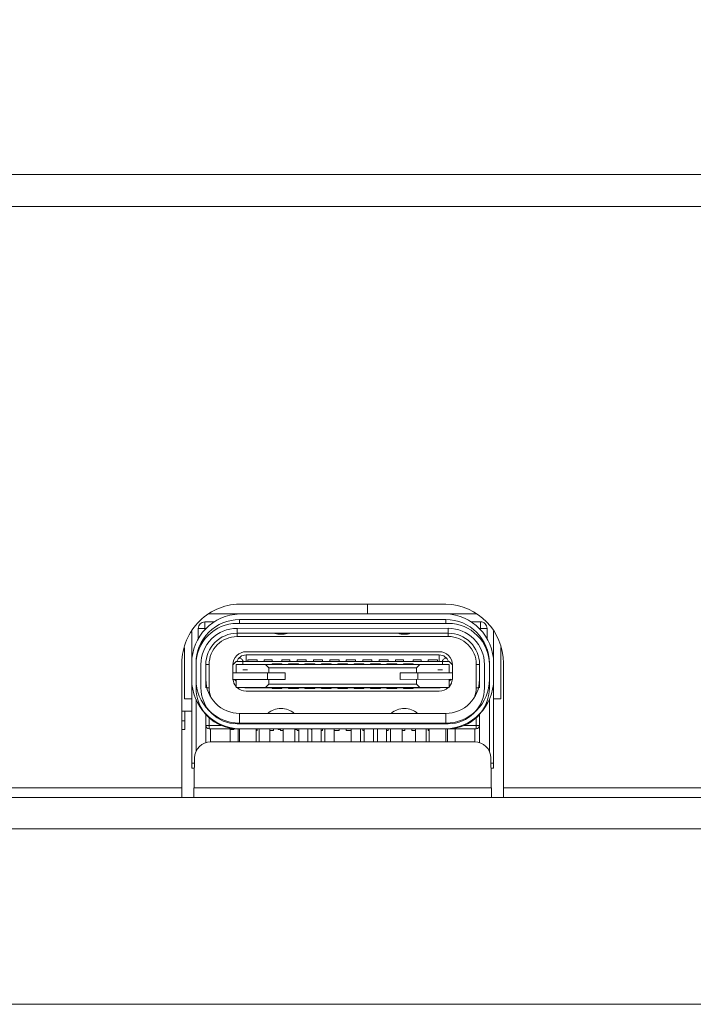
# Model space of a CAD drawing. Header units: centimetres. Extents: x -30 to 30, y -51 to 55.
# Tile 72 of 78: x 14.5 to 15.87, y 9.84 to 11.84. Entities that reach past the tile are written whole.
import ezdxf

# ---------------------------------------------------------------- set-up
doc = ezdxf.new("R2010")
doc.units = ezdxf.units.CM
doc.header["$MEASUREMENT"] = 0
doc.layers.add('06___PRT_ALL_SURFS', color=7, linetype='Continuous')

msp = doc.modelspace()

# ---------------------------------------------------------------- linework, layer by layer
at = {"layer": '06___PRT_ALL_SURFS', "lineweight": 9}
for points, knots in [([(16.3444, 2.21611), (16.3444, 3.32068), (15.44897, 4.2161), (14.3444, 4.2161), (13.23983, 4.21611), (12.3444, 3.32068), (12.3444, 2.21611), (12.3444, 1.11155), (13.23983, 0.21611), (14.34439, 0.21611), (15.44896, 0.21611), (16.34439, 1.11153), (16.3444, 2.2161), (16.34488, 55.23546), (16.3444, -50.80325), (16.3444, 2.21611)], [0, 0, 0, 0, 0.25, 0.25, 0.25, 0.5, 0.5, 0.5, 0.75, 0.75, 0.75, 1, 1, 1, 1.00001, 1.00001, 1.00001, 1.00001]), ([(16.31106, 2.21611), (16.31106, 3.30226), (15.43056, 4.18277), (14.3444, 4.18277), (13.25825, 4.18278), (12.37773, 3.30227), (12.37773, 2.21611), (12.37773, 1.12995), (13.25823, 0.24945), (14.34439, 0.24944), (15.43055, 0.24944), (16.31106, 1.12994), (16.31106, 2.2161), (16.31106, 54.35178), (16.31106, -49.91909), (16.31106, 2.21611)], [0, 0, 0, 0, 0.25, 0.25, 0.25, 0.5, 0.5, 0.5, 0.75, 0.75, 0.75, 1, 1, 1, 1.00001, 1.00001, 1.00001, 1.00001]), ([(16.11106, 2.21611), (16.11106, 3.19181), (15.3201, 3.98277), (14.3444, 3.98277), (13.3687, 3.98278), (12.57773, 3.19181), (12.57773, 2.21611), (12.57773, 1.24041), (13.36869, 0.44945), (14.34439, 0.44944), (15.32009, 0.44944), (16.11106, 1.2404), (16.11106, 2.2161), (16.11106, 49.0497), (16.11106, -44.61749), (16.11106, 2.21611)], [0, 0, 0, 0, 0.25, 0.25, 0.25, 0.5, 0.5, 0.5, 0.75, 0.75, 0.75, 1, 1, 1, 1.00001, 1.00001, 1.00001, 1.00001]), ([(14.95073, 10.65155), (14.91838, 10.65237), (14.88708, 10.64009), (14.86392, 10.61749), (14.84075, 10.5949), (14.82768, 10.56391), (14.82768, 10.53155)], [0, 0, 0, 0, 0.5, 0.5, 0.5, 1, 1, 1, 1]), ([(14.93966, 10.61225), (14.91756, 10.61224), (14.89636, 10.60345), (14.88074, 10.58782), (14.86512, 10.57219), (14.85634, 10.55099), (14.85635, 10.52889)], [0, 0, 0, 0, 0.5, 0.5, 0.5, 1, 1, 1, 1]), ([(14.94502, 10.62022), (14.9215, 10.62022), (14.89895, 10.61088), (14.88232, 10.59425), (14.86569, 10.57763), (14.85635, 10.55507), (14.85635, 10.53155)], [0, 0, 0, 0, 0.5, 0.5, 0.5, 1, 1, 1, 1]), ([(15.45235, 10.52903), (15.45234, 10.55113), (15.44356, 10.57233), (15.42792, 10.58795), (15.4123, 10.60358), (15.3911, 10.61235), (15.369, 10.61235)], [0, 0, 0, 0, 0.5, 0.5, 0.5, 1, 1, 1, 1]), ([(15.44768, 10.60222), (15.44768, 10.60576), (15.44628, 10.60915), (15.44378, 10.61165), (15.44128, 10.61415), (15.43789, 10.61555), (15.43435, 10.61555)], [0, 0, 0, 0, 0.5, 0.5, 0.5, 1, 1, 1, 1]), ([(14.93966, 10.60225), (14.92022, 10.60224), (14.90156, 10.59451), (14.88782, 10.58075), (14.87406, 10.56699), (14.86634, 10.54834), (14.86635, 10.52889)], [0, 0, 0, 0, 0.5, 0.5, 0.5, 1, 1, 1, 1]), ([(14.93966, 10.59225), (14.92287, 10.59224), (14.90676, 10.58556), (14.89489, 10.57368), (14.88301, 10.5618), (14.87634, 10.54569), (14.87635, 10.52889)], [0, 0, 0, 0, 0.5, 0.5, 0.5, 1, 1, 1, 1]), ([(14.93967, 10.58558), (14.92464, 10.58557), (14.91022, 10.5796), (14.8996, 10.56897), (14.88898, 10.55834), (14.88301, 10.54393), (14.88302, 10.5289)], [0, 0, 0, 0, 0.5, 0.5, 0.5, 1, 1, 1, 1]), ([(15.44235, 10.52903), (15.44234, 10.54848), (15.43461, 10.56713), (15.42086, 10.58088), (15.4071, 10.59463), (15.38844, 10.60235), (15.369, 10.60235)], [0, 0, 0, 0, 0.5, 0.5, 0.5, 1, 1, 1, 1]), ([(15.43235, 10.52903), (15.43234, 10.54583), (15.42567, 10.56193), (15.41379, 10.57381), (15.40191, 10.58568), (15.3858, 10.59235), (15.369, 10.59235)], [0, 0, 0, 0, 0.5, 0.5, 0.5, 1, 1, 1, 1]), ([(15.42568, 10.52903), (15.42568, 10.54405), (15.4197, 10.55847), (15.40908, 10.56909), (15.39844, 10.57972), (15.38403, 10.58569), (15.369, 10.58568)], [0, 0, 0, 0, 0.5, 0.5, 0.5, 1, 1, 1, 1]), ([(14.95802, 10.55489), (14.95094, 10.55489), (14.94416, 10.55208), (14.93916, 10.54708), (14.93416, 10.54208), (14.93135, 10.53529), (14.93135, 10.52822)], [0, 0, 0, 0, 0.5, 0.5, 0.5, 1, 1, 1, 1]), ([(14.95238, 10.53539), (14.95198, 10.53624), (14.95149, 10.53706), (14.95093, 10.53782), (14.95036, 10.53858), (14.94972, 10.53928), (14.949, 10.53989), (14.94825, 10.54051), (14.94742, 10.54103), (14.94652, 10.5414), (14.94605, 10.54159), (14.94556, 10.54174), (14.94507, 10.54183), (14.94455, 10.54193), (14.94402, 10.54198), (14.94349, 10.54197)], [0, 0, 0, 0, 0.2, 0.2, 0.2, 0.4, 0.4, 0.4, 0.6, 0.6, 0.6, 0.8, 0.8, 0.8, 1, 1, 1, 1]), ([(15.36522, 10.54197), (15.36418, 10.54199), (15.36314, 10.54178), (15.36218, 10.54139), (15.36128, 10.54103), (15.36045, 10.54051), (15.35971, 10.53989), (15.35898, 10.53928), (15.35834, 10.53857), (15.35778, 10.53782), (15.35721, 10.53706), (15.35673, 10.53624), (15.35632, 10.53539)], [0, 0, 0, 0, 0.25, 0.25, 0.25, 0.5, 0.5, 0.5, 0.75, 0.75, 0.75, 1, 1, 1, 1]), ([(14.85635, 10.49822), (14.85635, 10.47471), (14.86569, 10.45215), (14.88232, 10.43553), (14.89895, 10.4189), (14.9215, 10.40955), (14.94502, 10.40955)], [0, 0, 0, 0, 0.5, 0.5, 0.5, 1, 1, 1, 1]), ([(14.87635, 10.49822), (14.87635, 10.48001), (14.88358, 10.46255), (14.89646, 10.44967), (14.90934, 10.43679), (14.9268, 10.42955), (14.94502, 10.42955)], [0, 0, 0, 0, 0.5, 0.5, 0.5, 1, 1, 1, 1]), ([(15.36368, 10.40955), (15.3872, 10.40955), (15.40975, 10.41889), (15.42638, 10.43553), (15.44301, 10.45215), (15.45235, 10.47471), (15.45235, 10.49822)], [0, 0, 0, 0, 0.5, 0.5, 0.5, 1, 1, 1, 1]), ([(15.36368, 10.42955), (15.3819, 10.42955), (15.39936, 10.43679), (15.41224, 10.44967), (15.42512, 10.46255), (15.43235, 10.48001), (15.43235, 10.49822)], [0, 0, 0, 0, 0.5, 0.5, 0.5, 1, 1, 1, 1]), ([(14.85636, 10.48156), (14.85636, 10.45945), (14.86515, 10.43826), (14.88078, 10.42264), (14.89641, 10.40701), (14.91761, 10.39824), (14.93971, 10.39825)], [0, 0, 0, 0, 0.5, 0.5, 0.5, 1, 1, 1, 1]), ([(14.86636, 10.48156), (14.86636, 10.46211), (14.8741, 10.44346), (14.88785, 10.42971), (14.9016, 10.41596), (14.92026, 10.40824), (14.93971, 10.40825)], [0, 0, 0, 0, 0.5, 0.5, 0.5, 1, 1, 1, 1]), ([(14.87638, 10.40489), (14.87638, 10.40313), (14.87708, 10.40143), (14.87833, 10.40018), (14.87958, 10.39893), (14.88128, 10.39823), (14.88304, 10.39823)], [0, 0, 0, 0, 0.5, 0.5, 0.5, 1, 1, 1, 1])]:
    msp.add_open_spline(points, degree=3, knots=knots, dxfattribs=at)
for points in [[(8.88985, 11.52489), (8.88985, 11.52489), (19.79894, 11.52489), (19.79894, 11.52489)], [(19.28103, 11.45939), (19.28103, 11.45939), (9.40777, 11.45939), (9.40777, 11.45939)], [(15.364, 10.65155), (15.364, 10.65155), (14.95072, 10.65155), (14.95072, 10.65155)], [(15.20514, 10.63155), (15.20514, 10.63155), (15.20514, 10.65155), (15.20514, 10.65155)], [(15.48102, 10.53155), (15.48102, 10.59667), (15.4291, 10.64992), (15.364, 10.65155)], [(14.94495, 10.63155), (14.8908, 10.63005), (14.84768, 10.58573), (14.84768, 10.53155)], [(14.88242, 10.63155), (14.88242, 10.63155), (15.42553, 10.63155), (15.42553, 10.63155)], [(14.93835, 10.6308), (14.93835, 10.6308), (14.93835, 10.63155), (14.93835, 10.63155)], [(15.46102, 10.53155), (15.46102, 10.58573), (15.41788, 10.63007), (15.36372, 10.63155)], [(15.37035, 10.63155), (15.37035, 10.63155), (15.37035, 10.6308), (15.37035, 10.6308)], [(14.87435, 10.61555), (14.86699, 10.61555), (14.86102, 10.60959), (14.86102, 10.60222)], [(14.8934, 10.61555), (14.8934, 10.61555), (14.87435, 10.61555), (14.87435, 10.61555)], [(14.87435, 10.61555), (14.87435, 10.61555), (14.87435, 10.59956), (14.87435, 10.59956)], [(15.369, 10.61235), (15.369, 10.61235), (14.93966, 10.61225), (14.93966, 10.61225)], [(14.94502, 10.62022), (14.94502, 10.62022), (15.36368, 10.62022), (15.36368, 10.62022)], [(14.94502, 10.62022), (14.94502, 10.62022), (14.94502, 10.61225), (14.94502, 10.61225)], [(15.36368, 10.61235), (15.36368, 10.61235), (15.36368, 10.62022), (15.36368, 10.62022)], [(15.45235, 10.53155), (15.45235, 10.58052), (15.41266, 10.62022), (15.36368, 10.62022)], [(15.43435, 10.61555), (15.43435, 10.61555), (15.41531, 10.61555), (15.41531, 10.61555)], [(15.43435, 10.59955), (15.43435, 10.59955), (15.43435, 10.61555), (15.43435, 10.61555)], [(14.84768, 10.31822), (14.84768, 10.31822), (14.84768, 10.59607), (14.84768, 10.59607)], [(14.87692, 10.60222), (14.87692, 10.60222), (14.86102, 10.60222), (14.86102, 10.60222)], [(14.86102, 10.60222), (14.86102, 10.60222), (14.86102, 10.58145), (14.86102, 10.58145)], [(15.369, 10.60235), (15.369, 10.60235), (14.93966, 10.60225), (14.93966, 10.60225)], [(14.93966, 10.60225), (14.93966, 10.60225), (14.93967, 10.58558), (14.93967, 10.58558)], [(14.93966, 10.59225), (14.93966, 10.59225), (15.369, 10.59235), (15.369, 10.59235)], [(15.369, 10.58568), (15.369, 10.58568), (14.93967, 10.58558), (14.93967, 10.58558)], [(15.01658, 10.59213), (15.02054, 10.59087), (15.02466, 10.59022), (15.02881, 10.59022)], [(15.02922, 10.59022), (15.02922, 10.59022), (15.02882, 10.59022), (15.02882, 10.59022)], [(15.02923, 10.59022), (15.03338, 10.59022), (15.03752, 10.59087), (15.04148, 10.59214)], [(15.26704, 10.59221), (15.27105, 10.59089), (15.27525, 10.59022), (15.27948, 10.59022)], [(15.27988, 10.59022), (15.27988, 10.59022), (15.27949, 10.59022), (15.27949, 10.59022)], [(15.2799, 10.59022), (15.28413, 10.59022), (15.28834, 10.59089), (15.29236, 10.59221)], [(15.369, 10.58568), (15.369, 10.58568), (15.369, 10.60235), (15.369, 10.60235)], [(15.44768, 10.60222), (15.44768, 10.60222), (15.43179, 10.60222), (15.43179, 10.60222)], [(15.44768, 10.58145), (15.44768, 10.58145), (15.44768, 10.60222), (15.44768, 10.60222)], [(15.46102, 10.59667), (15.46102, 10.59667), (15.46102, 10.49822), (15.46102, 10.49822)], [(14.83268, 10.45889), (14.83268, 10.45889), (14.83268, 10.56252), (14.83268, 10.56252)], [(14.95802, 10.54822), (14.94954, 10.54822), (14.94199, 10.54288), (14.93916, 10.53489)], [(15.35068, 10.55489), (15.35068, 10.55489), (14.95802, 10.55489), (14.95802, 10.55489)], [(14.95802, 10.54822), (14.95802, 10.54822), (15.3507, 10.54822), (15.3507, 10.54822)], [(14.95802, 10.54822), (14.95802, 10.54822), (14.95802, 10.53489), (14.95802, 10.53489)], [(15.37735, 10.52822), (15.37735, 10.54295), (15.36541, 10.55489), (15.35068, 10.55489)], [(15.36954, 10.53489), (15.36672, 10.54287), (15.35916, 10.54822), (15.35069, 10.54822)], [(15.3507, 10.53489), (15.3507, 10.53489), (15.3507, 10.54822), (15.3507, 10.54822)], [(15.47602, 10.56355), (15.47602, 10.56355), (15.47602, 10.45889), (15.47602, 10.45889)], [(14.82768, 10.25823), (14.82768, 10.25823), (14.82768, 10.53155), (14.82768, 10.53155)], [(14.85658, 10.53155), (14.85658, 10.53155), (14.85635, 10.53155), (14.85635, 10.53155)], [(14.85635, 10.49822), (14.85635, 10.49822), (14.85635, 10.53155), (14.85635, 10.53155)], [(14.85636, 10.48156), (14.85636, 10.48156), (14.85635, 10.52889), (14.85635, 10.52889)], [(14.86635, 10.52889), (14.86635, 10.52889), (14.86636, 10.48156), (14.86636, 10.48156)], [(14.88302, 10.5289), (14.88302, 10.5289), (14.87635, 10.52889), (14.87635, 10.52889)], [(14.87636, 10.48156), (14.87636, 10.48156), (14.87635, 10.52889), (14.87635, 10.52889)], [(14.88302, 10.5289), (14.88302, 10.5289), (14.88302, 10.48157), (14.88302, 10.48157)], [(14.93135, 10.52822), (14.93135, 10.52822), (14.93802, 10.53489), (14.93802, 10.53489)], [(14.93135, 10.52822), (14.93135, 10.52822), (14.93135, 10.51191), (14.93135, 10.51191)], [(15.37102, 10.52868), (15.37102, 10.52868), (14.93768, 10.52858), (14.93768, 10.52858)], [(14.93768, 10.51191), (14.93768, 10.51191), (14.93768, 10.52858), (14.93768, 10.52858)], [(15.37068, 10.53489), (15.37068, 10.53489), (14.93802, 10.53489), (14.93802, 10.53489)], [(14.95135, 10.53489), (14.95135, 10.53489), (14.95135, 10.52858), (14.95135, 10.52858)], [(14.95262, 10.53489), (14.95254, 10.53506), (14.95246, 10.53523), (14.95238, 10.53539)], [(14.96168, 10.53822), (14.96168, 10.53822), (14.98035, 10.53822), (14.98035, 10.53822)], [(14.96168, 10.53822), (14.96168, 10.53822), (14.96168, 10.53489), (14.96168, 10.53489)], [(14.98035, 10.53489), (14.98035, 10.53489), (14.98035, 10.53822), (14.98035, 10.53822)], [(14.99502, 10.53822), (14.99502, 10.53822), (15.01102, 10.53822), (15.01102, 10.53822)], [(14.99502, 10.53822), (14.99502, 10.53822), (14.99502, 10.53489), (14.99502, 10.53489)], [(15.00435, 10.52193), (15.00435, 10.52193), (14.99768, 10.52859), (14.99768, 10.52859)], [(15.01102, 10.53489), (15.01102, 10.53489), (15.01102, 10.53822), (15.01102, 10.53822)], [(15.03102, 10.53027), (15.03102, 10.53027), (15.01102, 10.53026), (15.01102, 10.53026)], [(15.01102, 10.52859), (15.01102, 10.52859), (15.01102, 10.53026), (15.01102, 10.53026)], [(15.03102, 10.53822), (15.03102, 10.53822), (15.04702, 10.53822), (15.04702, 10.53822)], [(15.03102, 10.53822), (15.03102, 10.53822), (15.03102, 10.53489), (15.03102, 10.53489)], [(15.03102, 10.53027), (15.03102, 10.53027), (15.03102, 10.5286), (15.03102, 10.5286)], [(15.06435, 10.53027), (15.06435, 10.53027), (15.04435, 10.53027), (15.04435, 10.53027)], [(15.04435, 10.5286), (15.04435, 10.5286), (15.04435, 10.53027), (15.04435, 10.53027)], [(15.04702, 10.53489), (15.04702, 10.53489), (15.04702, 10.53822), (15.04702, 10.53822)], [(15.06168, 10.53822), (15.06168, 10.53822), (15.08035, 10.53822), (15.08035, 10.53822)], [(15.06168, 10.53822), (15.06168, 10.53822), (15.06168, 10.53489), (15.06168, 10.53489)], [(15.06435, 10.53027), (15.06435, 10.53027), (15.06435, 10.52861), (15.06435, 10.52861)], [(15.09768, 10.53028), (15.09768, 10.53028), (15.07768, 10.53028), (15.07768, 10.53028)], [(15.07768, 10.52861), (15.07768, 10.52861), (15.07768, 10.53028), (15.07768, 10.53028)], [(15.08035, 10.53489), (15.08035, 10.53489), (15.08035, 10.53822), (15.08035, 10.53822)], [(15.09502, 10.53822), (15.09502, 10.53822), (15.11368, 10.53822), (15.11368, 10.53822)], [(15.09502, 10.53822), (15.09502, 10.53822), (15.09502, 10.53489), (15.09502, 10.53489)], [(15.09768, 10.53028), (15.09768, 10.53028), (15.09768, 10.52861), (15.09768, 10.52861)], [(15.13102, 10.53029), (15.13102, 10.53029), (15.11102, 10.53029), (15.11102, 10.53029)], [(15.11102, 10.52862), (15.11102, 10.52862), (15.11102, 10.53029), (15.11102, 10.53029)], [(15.11368, 10.53489), (15.11368, 10.53489), (15.11368, 10.53822), (15.11368, 10.53822)], [(15.12835, 10.53822), (15.12835, 10.53822), (15.14702, 10.53822), (15.14702, 10.53822)], [(15.12835, 10.53822), (15.12835, 10.53822), (15.12835, 10.53489), (15.12835, 10.53489)], [(15.13102, 10.53029), (15.13102, 10.53029), (15.13102, 10.52862), (15.13102, 10.52862)], [(15.16435, 10.5303), (15.16435, 10.5303), (15.14435, 10.53029), (15.14435, 10.53029)], [(15.14435, 10.52863), (15.14435, 10.52863), (15.14435, 10.53029), (15.14435, 10.53029)], [(15.14702, 10.53489), (15.14702, 10.53489), (15.14702, 10.53822), (15.14702, 10.53822)], [(15.16168, 10.53822), (15.16168, 10.53822), (15.18035, 10.53822), (15.18035, 10.53822)], [(15.16168, 10.53822), (15.16168, 10.53822), (15.16168, 10.53489), (15.16168, 10.53489)], [(15.16435, 10.5303), (15.16435, 10.5303), (15.16435, 10.52863), (15.16435, 10.52863)], [(15.19768, 10.53031), (15.19768, 10.53031), (15.17768, 10.5303), (15.17768, 10.5303)], [(15.17768, 10.52863), (15.17768, 10.52863), (15.17768, 10.5303), (15.17768, 10.5303)], [(15.18035, 10.53489), (15.18035, 10.53489), (15.18035, 10.53822), (15.18035, 10.53822)], [(15.19502, 10.53822), (15.19502, 10.53822), (15.21368, 10.53822), (15.21368, 10.53822)], [(15.19502, 10.53822), (15.19502, 10.53822), (15.19502, 10.53489), (15.19502, 10.53489)], [(15.19768, 10.53031), (15.19768, 10.53031), (15.19768, 10.52864), (15.19768, 10.52864)], [(15.23102, 10.53031), (15.23102, 10.53031), (15.21102, 10.53031), (15.21102, 10.53031)], [(15.21102, 10.52864), (15.21102, 10.52864), (15.21102, 10.53031), (15.21102, 10.53031)], [(15.21368, 10.53489), (15.21368, 10.53489), (15.21368, 10.53822), (15.21368, 10.53822)], [(15.22835, 10.53822), (15.22835, 10.53822), (15.24702, 10.53822), (15.24702, 10.53822)], [(15.22835, 10.53822), (15.22835, 10.53822), (15.22835, 10.53489), (15.22835, 10.53489)], [(15.23102, 10.53031), (15.23102, 10.53031), (15.23102, 10.52865), (15.23102, 10.52865)], [(15.26435, 10.53032), (15.26435, 10.53032), (15.24435, 10.53032), (15.24435, 10.53032)], [(15.24435, 10.52865), (15.24435, 10.52865), (15.24435, 10.53032), (15.24435, 10.53032)], [(15.24702, 10.53489), (15.24702, 10.53489), (15.24702, 10.53822), (15.24702, 10.53822)], [(15.26168, 10.53822), (15.26168, 10.53822), (15.27768, 10.53822), (15.27768, 10.53822)], [(15.26168, 10.53822), (15.26168, 10.53822), (15.26168, 10.53489), (15.26168, 10.53489)], [(15.26435, 10.53032), (15.26435, 10.53032), (15.26435, 10.52865), (15.26435, 10.52865)], [(15.27768, 10.53489), (15.27768, 10.53489), (15.27768, 10.53822), (15.27768, 10.53822)], [(15.29768, 10.53033), (15.29768, 10.53033), (15.27768, 10.53033), (15.27768, 10.53033)], [(15.27768, 10.52866), (15.27768, 10.52866), (15.27768, 10.53033), (15.27768, 10.53033)], [(15.29768, 10.53822), (15.29768, 10.53822), (15.31368, 10.53822), (15.31368, 10.53822)], [(15.29768, 10.53822), (15.29768, 10.53822), (15.29768, 10.53489), (15.29768, 10.53489)], [(15.29768, 10.53033), (15.29768, 10.53033), (15.29768, 10.52867), (15.29768, 10.52867)], [(15.31102, 10.52867), (15.31102, 10.52867), (15.30435, 10.522), (15.30435, 10.522)], [(15.31368, 10.53489), (15.31368, 10.53489), (15.31368, 10.53822), (15.31368, 10.53822)], [(15.32835, 10.53822), (15.32835, 10.53822), (15.34702, 10.53822), (15.34702, 10.53822)], [(15.32835, 10.53822), (15.32835, 10.53822), (15.32835, 10.53489), (15.32835, 10.53489)], [(15.34702, 10.53489), (15.34702, 10.53489), (15.34702, 10.53822), (15.34702, 10.53822)], [(15.35632, 10.53539), (15.35624, 10.53523), (15.35616, 10.53505), (15.35608, 10.53489)], [(15.35735, 10.52868), (15.35735, 10.52868), (15.35735, 10.53489), (15.35735, 10.53489)], [(15.37068, 10.53489), (15.37068, 10.53489), (15.37735, 10.52822), (15.37735, 10.52822)], [(15.37102, 10.52868), (15.37102, 10.52868), (15.37102, 10.51201), (15.37102, 10.51201)], [(15.37735, 10.51201), (15.37735, 10.51201), (15.37735, 10.52822), (15.37735, 10.52822)], [(15.43235, 10.52903), (15.43235, 10.52903), (15.42568, 10.52903), (15.42568, 10.52903)], [(15.42569, 10.48169), (15.42569, 10.48169), (15.42568, 10.52903), (15.42568, 10.52903)], [(15.43235, 10.52903), (15.43235, 10.52903), (15.43236, 10.48169), (15.43236, 10.48169)], [(15.44236, 10.4817), (15.44236, 10.4817), (15.44235, 10.52903), (15.44235, 10.52903)], [(15.45235, 10.53155), (15.45235, 10.53155), (15.45212, 10.53155), (15.45212, 10.53155)], [(15.45235, 10.53155), (15.45235, 10.53155), (15.45235, 10.49822), (15.45235, 10.49822)], [(15.45235, 10.52903), (15.45235, 10.52903), (15.45236, 10.4817), (15.45236, 10.4817)], [(15.48102, 10.53155), (15.48102, 10.53155), (15.48102, 10.25823), (15.48102, 10.25823)], [(15.03768, 10.51193), (15.03768, 10.51193), (14.93102, 10.51191), (14.93102, 10.51191)], [(14.93102, 10.49857), (14.93102, 10.49857), (14.93102, 10.51191), (14.93102, 10.51191)], [(14.96078, 10.51822), (14.96078, 10.51822), (14.95135, 10.51822), (14.95135, 10.51822)], [(15.0016, 10.49859), (15.0016, 10.49859), (15.00159, 10.51193), (15.00159, 10.51193)], [(15.00435, 10.52193), (15.00435, 10.52193), (15.30435, 10.522), (15.30435, 10.522)], [(15.00435, 10.52193), (15.00435, 10.52193), (15.00435, 10.51193), (15.00435, 10.51193)], [(15.03768, 10.51193), (15.03768, 10.51193), (15.03769, 10.4986), (15.03769, 10.4986)], [(15.37768, 10.51201), (15.37768, 10.51201), (15.27102, 10.51199), (15.27102, 10.51199)], [(15.27102, 10.49866), (15.27102, 10.49866), (15.27102, 10.51199), (15.27102, 10.51199)], [(15.30435, 10.512), (15.30435, 10.512), (15.30435, 10.522), (15.30435, 10.522)], [(15.30711, 10.512), (15.30711, 10.512), (15.30712, 10.49867), (15.30712, 10.49867)], [(15.35735, 10.51822), (15.35735, 10.51822), (15.34792, 10.51822), (15.34792, 10.51822)], [(15.37768, 10.51201), (15.37768, 10.51201), (15.37769, 10.49868), (15.37769, 10.49868)], [(14.84768, 10.49822), (14.84768, 10.44404), (14.89082, 10.39971), (14.94498, 10.39823)], [(14.93102, 10.49857), (14.93102, 10.49857), (15.03769, 10.4986), (15.03769, 10.4986)], [(14.93152, 10.49861), (14.9321, 10.49336), (14.93423, 10.4884), (14.93764, 10.48436)], [(14.93769, 10.49522), (14.93769, 10.49522), (14.93433, 10.49857), (14.93433, 10.49857)], [(14.93769, 10.48191), (14.93769, 10.48191), (14.93769, 10.49858), (14.93769, 10.49858)], [(14.99769, 10.48193), (14.99769, 10.48193), (15.00436, 10.48859), (15.00436, 10.48859)], [(15.00436, 10.49859), (15.00436, 10.49859), (15.00436, 10.48859), (15.00436, 10.48859)], [(15.00436, 10.48859), (15.00436, 10.48859), (15.30436, 10.48867), (15.30436, 10.48867)], [(15.27102, 10.49866), (15.27102, 10.49866), (15.37769, 10.49868), (15.37769, 10.49868)], [(15.30436, 10.49867), (15.30436, 10.49867), (15.30436, 10.48867), (15.30436, 10.48867)], [(15.31102, 10.482), (15.31102, 10.482), (15.30436, 10.48867), (15.30436, 10.48867)], [(15.36375, 10.39822), (15.4179, 10.39973), (15.46102, 10.44405), (15.46102, 10.49822)], [(15.37448, 10.49868), (15.37448, 10.49868), (15.37102, 10.49523), (15.37102, 10.49523)], [(15.37102, 10.49868), (15.37102, 10.49868), (15.37102, 10.48201), (15.37102, 10.48201)], [(15.37108, 10.48437), (15.3745, 10.48844), (15.37664, 10.49343), (15.3772, 10.49871)], [(15.46112, 10.31823), (15.46112, 10.31823), (15.46111, 10.49822), (15.46111, 10.49822)], [(14.87866, 10.48156), (14.87866, 10.48156), (14.88302, 10.48157), (14.88302, 10.48157)], [(14.88302, 10.48157), (14.88303, 10.47516), (14.88412, 10.4688), (14.88624, 10.46276)], [(14.93769, 10.48191), (14.93769, 10.48191), (15.37102, 10.48201), (15.37102, 10.48201)], [(14.9401, 10.48181), (14.945, 10.47735), (14.95139, 10.47489), (14.95802, 10.47489)], [(14.95536, 10.48173), (14.95624, 10.48161), (14.95713, 10.48156), (14.95802, 10.48156)], [(14.95802, 10.48191), (14.95802, 10.48191), (14.95802, 10.48155), (14.95802, 10.48155)], [(15.01102, 10.48155), (15.01102, 10.48155), (14.95802, 10.48155), (14.95802, 10.48155)], [(14.95802, 10.47489), (14.95802, 10.47489), (15.35068, 10.47489), (15.35068, 10.47489)], [(15.01102, 10.48026), (15.01102, 10.48026), (15.01102, 10.48193), (15.01102, 10.48193)], [(15.01102, 10.48026), (15.01102, 10.48026), (15.03102, 10.48027), (15.03102, 10.48027)], [(15.03102, 10.48193), (15.03102, 10.48193), (15.03102, 10.48027), (15.03102, 10.48027)], [(15.04436, 10.48155), (15.04436, 10.48155), (15.03102, 10.48155), (15.03102, 10.48155)], [(15.04436, 10.48027), (15.04436, 10.48027), (15.04436, 10.48193), (15.04436, 10.48193)], [(15.04436, 10.48027), (15.04436, 10.48027), (15.06436, 10.48027), (15.06436, 10.48027)], [(15.06436, 10.48194), (15.06436, 10.48194), (15.06436, 10.48027), (15.06436, 10.48027)], [(15.07769, 10.48155), (15.07769, 10.48155), (15.06436, 10.48155), (15.06436, 10.48155)], [(15.07769, 10.48028), (15.07769, 10.48028), (15.07769, 10.48195), (15.07769, 10.48195)], [(15.07769, 10.48028), (15.07769, 10.48028), (15.09769, 10.48028), (15.09769, 10.48028)], [(15.09769, 10.48195), (15.09769, 10.48195), (15.09769, 10.48028), (15.09769, 10.48028)], [(15.11102, 10.48155), (15.11102, 10.48155), (15.09769, 10.48155), (15.09769, 10.48155)], [(15.11102, 10.48029), (15.11102, 10.48029), (15.11102, 10.48195), (15.11102, 10.48195)], [(15.11102, 10.48029), (15.11102, 10.48029), (15.13102, 10.48029), (15.13102, 10.48029)], [(15.13102, 10.48195), (15.13102, 10.48195), (15.13102, 10.48029), (15.13102, 10.48029)], [(15.14436, 10.48155), (15.14436, 10.48155), (15.13102, 10.48155), (15.13102, 10.48155)], [(15.14436, 10.48029), (15.14436, 10.48029), (15.14436, 10.48196), (15.14436, 10.48196)], [(15.14436, 10.48029), (15.14436, 10.48029), (15.16436, 10.4803), (15.16436, 10.4803)], [(15.16436, 10.48197), (15.16436, 10.48197), (15.16436, 10.4803), (15.16436, 10.4803)], [(15.17769, 10.48155), (15.17769, 10.48155), (15.16436, 10.48155), (15.16436, 10.48155)], [(15.17769, 10.4803), (15.17769, 10.4803), (15.17769, 10.48197), (15.17769, 10.48197)], [(15.17769, 10.4803), (15.17769, 10.4803), (15.19769, 10.48031), (15.19769, 10.48031)], [(15.19769, 10.48197), (15.19769, 10.48197), (15.19769, 10.48031), (15.19769, 10.48031)], [(15.21102, 10.48155), (15.21102, 10.48155), (15.19769, 10.48155), (15.19769, 10.48155)], [(15.21102, 10.48031), (15.21102, 10.48031), (15.21102, 10.48197), (15.21102, 10.48197)], [(15.21102, 10.48031), (15.21102, 10.48031), (15.23102, 10.48031), (15.23102, 10.48031)], [(15.23102, 10.48198), (15.23102, 10.48198), (15.23102, 10.48031), (15.23102, 10.48031)], [(15.24436, 10.48155), (15.24436, 10.48155), (15.23102, 10.48155), (15.23102, 10.48155)], [(15.24436, 10.48032), (15.24436, 10.48032), (15.24436, 10.48199), (15.24436, 10.48199)], [(15.24436, 10.48032), (15.24436, 10.48032), (15.26436, 10.48032), (15.26436, 10.48032)], [(15.26436, 10.48199), (15.26436, 10.48199), (15.26436, 10.48032), (15.26436, 10.48032)], [(15.27769, 10.48155), (15.27769, 10.48155), (15.26436, 10.48155), (15.26436, 10.48155)], [(15.27769, 10.48033), (15.27769, 10.48033), (15.27769, 10.48199), (15.27769, 10.48199)], [(15.27769, 10.48033), (15.27769, 10.48033), (15.29769, 10.48033), (15.29769, 10.48033)], [(15.29769, 10.482), (15.29769, 10.482), (15.29769, 10.48033), (15.29769, 10.48033)], [(15.3507, 10.48155), (15.3507, 10.48155), (15.29769, 10.48155), (15.29769, 10.48155)], [(15.35068, 10.47489), (15.35736, 10.47489), (15.3638, 10.47739), (15.36872, 10.48191)], [(15.35069, 10.48155), (15.35182, 10.48155), (15.35294, 10.48165), (15.35405, 10.48184)], [(15.3507, 10.48201), (15.3507, 10.48201), (15.3507, 10.48155), (15.3507, 10.48155)], [(15.36904, 10.39835), (15.41507, 10.39836), (15.45237, 10.43567), (15.45236, 10.4817)], [(15.36904, 10.40835), (15.40954, 10.40836), (15.44237, 10.4412), (15.44236, 10.4817)], [(15.42242, 10.46269), (15.42458, 10.46879), (15.4257, 10.47522), (15.42569, 10.48169)], [(15.42569, 10.48169), (15.42569, 10.48169), (15.43008, 10.48169), (15.43008, 10.48169)], [(14.83268, 10.45889), (14.83268, 10.45889), (14.84768, 10.45889), (14.84768, 10.45889)], [(14.85636, 10.45833), (14.85636, 10.45833), (14.85639, 10.35223), (14.85639, 10.35223)], [(15.45239, 10.35237), (15.45239, 10.35237), (15.45236, 10.45839), (15.45236, 10.45839)], [(15.47602, 10.45889), (15.47602, 10.45889), (15.46102, 10.45889), (15.46102, 10.45889)], [(14.84769, 10.43423), (14.84769, 10.43423), (14.82768, 10.43423), (14.82768, 10.43423)], [(14.83348, 10.39689), (14.83348, 10.39689), (14.83348, 10.43423), (14.83348, 10.43423)], [(14.87638, 10.36955), (14.87638, 10.36955), (14.87637, 10.42749), (14.87637, 10.42749)], [(14.94502, 10.42955), (14.94502, 10.42955), (15.36368, 10.42955), (15.36368, 10.42955)], [(14.94502, 10.42955), (14.94502, 10.42955), (14.94502, 10.40955), (14.94502, 10.40955)], [(15.02881, 10.43955), (15.01907, 10.43955), (15.00966, 10.436), (15.00235, 10.42955)], [(15.02923, 10.43955), (15.02923, 10.43955), (15.02881, 10.43955), (15.02881, 10.43955)], [(15.05568, 10.42955), (15.04838, 10.436), (15.03897, 10.43955), (15.02923, 10.43955)], [(15.27948, 10.43955), (15.26974, 10.43955), (15.26032, 10.436), (15.25302, 10.42955)], [(15.2799, 10.43955), (15.2799, 10.43955), (15.27948, 10.43955), (15.27948, 10.43955)], [(15.30635, 10.42955), (15.29904, 10.436), (15.28964, 10.43955), (15.2799, 10.43955)], [(15.36368, 10.40955), (15.36368, 10.40955), (15.36368, 10.42955), (15.36368, 10.42955)], [(15.43237, 10.42763), (15.43237, 10.42763), (15.43238, 10.36954), (15.43238, 10.36954)], [(14.83348, 10.41423), (14.83348, 10.41423), (14.82768, 10.41423), (14.82768, 10.41423)], [(14.88304, 10.42046), (14.88304, 10.42046), (14.88304, 10.39823), (14.88304, 10.39823)], [(14.93971, 10.40825), (14.93971, 10.40825), (15.36904, 10.40835), (15.36904, 10.40835)], [(15.36368, 10.40955), (15.36368, 10.40955), (14.94502, 10.40955), (14.94502, 10.40955)], [(15.42571, 10.39836), (15.42571, 10.39836), (15.42571, 10.42059), (15.42571, 10.42059)], [(14.83348, 10.39689), (14.83348, 10.39689), (14.82768, 10.39689), (14.82768, 10.39689)], [(14.87638, 10.40489), (14.87638, 10.40489), (14.90705, 10.4049), (14.90705, 10.4049)], [(15.42571, 10.39836), (15.42571, 10.39836), (14.88304, 10.39823), (14.88304, 10.39823)], [(14.88602, 10.39823), (14.88602, 10.39823), (14.88602, 10.37156), (14.88602, 10.37156)], [(14.92602, 10.39824), (14.92602, 10.39824), (14.92602, 10.37156), (14.92602, 10.37156)], [(14.93348, 10.39689), (14.93348, 10.39689), (14.92602, 10.39689), (14.92602, 10.39689)], [(14.93348, 10.39689), (14.93348, 10.39689), (14.93348, 10.39824), (14.93348, 10.39824)], [(14.94168, 10.39825), (14.94168, 10.39825), (14.94168, 10.37156), (14.94168, 10.37156)], [(15.36375, 10.39822), (15.36375, 10.39822), (14.94498, 10.39823), (14.94498, 10.39823)], [(14.94505, 10.37156), (14.94505, 10.37156), (14.94504, 10.39825), (14.94504, 10.39825)], [(14.97838, 10.37156), (14.97838, 10.37156), (14.97838, 10.39825), (14.97838, 10.39825)], [(14.98035, 10.39489), (14.98035, 10.39489), (14.97838, 10.39489), (14.97838, 10.39489)], [(14.98035, 10.39489), (14.98035, 10.39489), (14.98035, 10.39823), (14.98035, 10.39823)], [(14.98502, 10.39823), (14.98502, 10.39823), (14.98502, 10.37156), (14.98502, 10.37156)], [(15.00635, 10.39823), (15.00635, 10.39823), (15.00635, 10.37156), (15.00635, 10.37156)], [(15.01368, 10.39489), (15.01368, 10.39489), (15.00635, 10.39489), (15.00635, 10.39489)], [(15.01368, 10.39489), (15.01368, 10.39489), (15.01368, 10.39822), (15.01368, 10.39822)], [(15.02348, 10.39822), (15.02348, 10.39822), (15.02348, 10.39689), (15.02348, 10.39689)], [(15.02835, 10.39689), (15.02835, 10.39689), (15.02348, 10.39689), (15.02348, 10.39689)], [(15.02835, 10.39822), (15.02835, 10.39822), (15.02835, 10.39489), (15.02835, 10.39489)], [(15.03368, 10.39489), (15.03368, 10.39489), (15.02835, 10.39489), (15.02835, 10.39489)], [(15.03368, 10.39822), (15.03368, 10.39822), (15.03368, 10.37156), (15.03368, 10.37156)], [(15.06168, 10.39689), (15.06168, 10.39689), (15.05681, 10.39689), (15.05681, 10.39689)], [(15.05702, 10.39823), (15.05702, 10.39823), (15.05702, 10.37156), (15.05702, 10.37156)], [(15.06168, 10.39823), (15.06168, 10.39823), (15.06168, 10.39489), (15.06168, 10.39489)], [(15.06502, 10.39489), (15.06502, 10.39489), (15.06168, 10.39489), (15.06168, 10.39489)], [(15.06502, 10.39823), (15.06502, 10.39823), (15.06502, 10.37156), (15.06502, 10.37156)], [(15.08368, 10.39823), (15.08368, 10.39823), (15.08368, 10.37156), (15.08368, 10.37156)], [(15.09014, 10.39822), (15.09014, 10.39822), (15.09014, 10.39689), (15.09014, 10.39689)], [(15.09168, 10.39689), (15.09168, 10.39689), (15.09014, 10.39689), (15.09014, 10.39689)], [(15.09168, 10.39822), (15.09168, 10.39822), (15.09168, 10.37156), (15.09168, 10.37156)], [(15.11035, 10.39822), (15.11035, 10.39822), (15.11035, 10.37156), (15.11035, 10.37156)], [(15.11368, 10.39489), (15.11368, 10.39489), (15.11035, 10.39489), (15.11035, 10.39489)], [(15.11368, 10.39489), (15.11368, 10.39489), (15.11368, 10.39822), (15.11368, 10.39822)], [(15.11835, 10.39822), (15.11835, 10.39822), (15.11835, 10.37156), (15.11835, 10.37156)], [(15.13702, 10.39822), (15.13702, 10.39822), (15.13702, 10.37156), (15.13702, 10.37156)], [(15.14702, 10.39489), (15.14702, 10.39489), (15.13702, 10.39489), (15.13702, 10.39489)], [(15.14702, 10.39489), (15.14702, 10.39489), (15.14702, 10.39822), (15.14702, 10.39822)], [(15.16168, 10.39822), (15.16168, 10.39822), (15.16168, 10.39489), (15.16168, 10.39489)], [(15.17168, 10.39489), (15.17168, 10.39489), (15.16168, 10.39489), (15.16168, 10.39489)], [(15.17168, 10.39822), (15.17168, 10.39822), (15.17168, 10.37156), (15.17168, 10.37156)], [(15.19035, 10.39822), (15.19035, 10.39822), (15.19035, 10.37156), (15.19035, 10.37156)], [(15.19502, 10.39822), (15.19502, 10.39822), (15.19502, 10.39489), (15.19502, 10.39489)], [(15.19835, 10.39489), (15.19835, 10.39489), (15.19502, 10.39489), (15.19502, 10.39489)], [(15.19835, 10.39822), (15.19835, 10.39822), (15.19835, 10.37156), (15.19835, 10.37156)], [(15.21702, 10.39822), (15.21702, 10.39822), (15.21702, 10.37156), (15.21702, 10.37156)], [(15.22502, 10.39822), (15.22502, 10.39822), (15.22502, 10.37156), (15.22502, 10.37156)], [(15.24368, 10.39822), (15.24368, 10.39822), (15.24368, 10.37156), (15.24368, 10.37156)], [(15.24702, 10.39489), (15.24702, 10.39489), (15.24368, 10.39489), (15.24368, 10.39489)], [(15.24702, 10.39489), (15.24702, 10.39489), (15.24702, 10.39822), (15.24702, 10.39822)], [(15.25168, 10.39822), (15.25168, 10.39822), (15.25168, 10.37156), (15.25168, 10.37156)], [(15.27502, 10.39823), (15.27502, 10.39823), (15.27502, 10.37156), (15.27502, 10.37156)], [(15.28035, 10.39489), (15.28035, 10.39489), (15.27502, 10.39489), (15.27502, 10.39489)], [(15.28035, 10.39489), (15.28035, 10.39489), (15.28035, 10.39823), (15.28035, 10.39823)], [(15.29502, 10.39823), (15.29502, 10.39823), (15.29502, 10.39489), (15.29502, 10.39489)], [(15.30235, 10.39489), (15.30235, 10.39489), (15.29502, 10.39489), (15.29502, 10.39489)], [(15.30235, 10.39822), (15.30235, 10.39822), (15.30235, 10.37156), (15.30235, 10.37156)], [(15.32368, 10.39822), (15.32368, 10.39822), (15.32368, 10.37156), (15.32368, 10.37156)], [(15.32835, 10.39822), (15.32835, 10.39822), (15.32835, 10.39489), (15.32835, 10.39489)], [(15.33038, 10.39489), (15.33038, 10.39489), (15.32835, 10.39489), (15.32835, 10.39489)], [(15.33038, 10.37156), (15.33038, 10.37156), (15.33038, 10.39822), (15.33038, 10.39822)], [(15.36372, 10.37156), (15.36372, 10.37156), (15.36371, 10.39823), (15.36371, 10.39823)], [(15.36702, 10.39835), (15.36702, 10.39835), (15.36702, 10.37156), (15.36702, 10.37156)], [(15.38268, 10.39822), (15.38268, 10.39822), (15.38102, 10.39822), (15.38102, 10.39822)], [(15.38268, 10.39835), (15.38268, 10.39835), (15.38268, 10.37156), (15.38268, 10.37156)], [(15.4017, 10.40502), (15.4017, 10.40502), (15.43238, 10.40503), (15.43238, 10.40503)], [(15.42268, 10.39836), (15.42268, 10.39836), (15.42268, 10.37156), (15.42268, 10.37156)], [(15.42571, 10.39836), (15.4294, 10.39836), (15.43238, 10.40135), (15.43238, 10.40503)], [(14.88649, 10.37156), (14.86831, 10.37156), (14.85348, 10.35699), (14.85316, 10.33881)], [(15.42221, 10.37156), (15.42221, 10.37156), (14.88649, 10.37156), (14.88649, 10.37156)], [(15.45554, 10.33881), (15.45522, 10.35699), (15.44039, 10.37156), (15.42221, 10.37156)], [(14.84769, 10.32822), (14.84769, 10.32822), (14.85298, 10.32822), (14.85298, 10.32822)], [(14.85176, 10.25823), (14.85176, 10.25823), (14.85316, 10.33881), (14.85316, 10.33881)], [(15.45694, 10.25823), (15.45694, 10.25823), (15.45554, 10.33881), (15.45554, 10.33881)], [(15.45572, 10.32823), (15.45572, 10.32823), (15.46111, 10.32823), (15.46111, 10.32823)], [(14.8528, 10.31822), (14.8528, 10.31822), (14.84768, 10.31822), (14.84768, 10.31822)], [(15.46112, 10.31823), (15.46112, 10.31823), (15.4559, 10.31823), (15.4559, 10.31823)], [(14.47766, 10.278), (14.47766, 10.278), (14.82768, 10.278), (14.82768, 10.278)], [(14.8521, 10.27787), (14.8521, 10.27787), (15.4566, 10.27787), (15.4566, 10.27787)], [(15.89474, 10.27792), (15.89474, 10.27792), (15.48102, 10.27793), (15.48102, 10.27793)], [(9.42839, 10.25823), (9.42839, 10.25823), (19.26039, 10.25823), (19.26039, 10.25823)], [(19.2604, 10.19504), (19.2604, 10.19504), (9.42839, 10.19504), (9.42839, 10.19504)], [(20.42439, 9.83823), (20.42439, 9.83823), (8.2644, 9.83823), (8.2644, 9.83823)]]:
    msp.add_open_spline(points, degree=3, dxfattribs=at)

doc.saveas('drawing.dxf')
